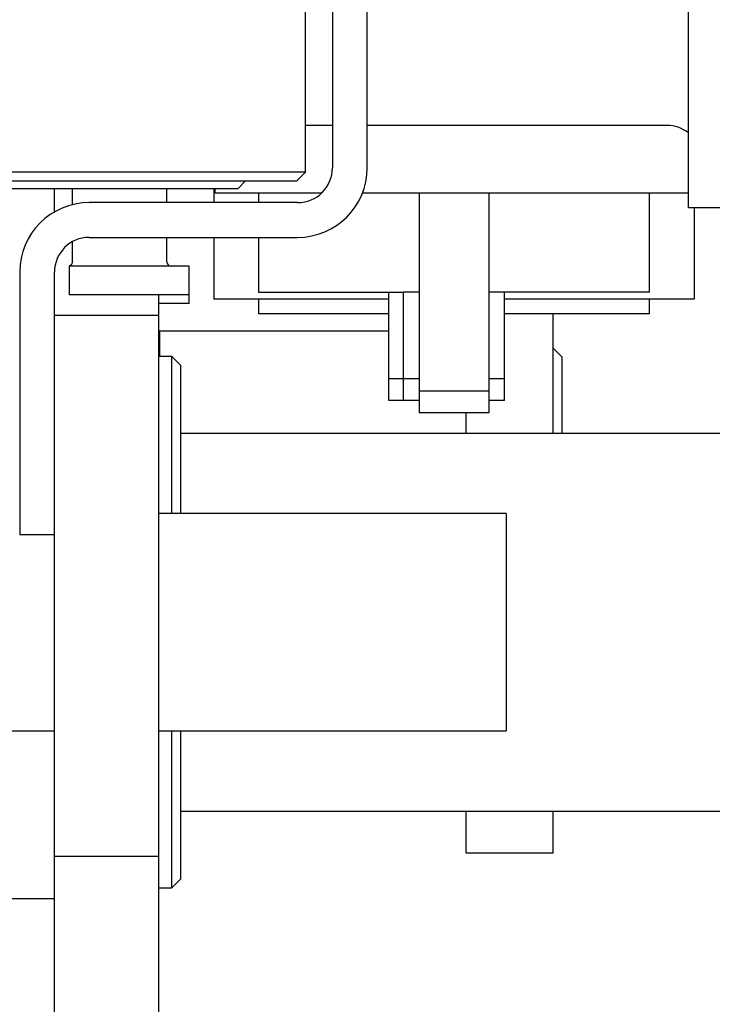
# Model space of a CAD drawing. Header units: millimetres. Extents: x 7592 to 10531, y 3981 to 6059.
# Tile 127 of 130: x 9573 to 9653, y 5505 to 5618. Entities that reach past the tile are written whole.
import ezdxf

# ---------------------------------------------------------------- set-up
doc = ezdxf.new("R2010")
doc.units = ezdxf.units.MM

msp = doc.modelspace()

# ---------------------------------------------------------------- linework, layer by layer
at = {"linetype": 'Continuous'}
for p, q in [((9650.266, 5605.562), (9650.266, 5734.062)), ((9606.166, 5600.413), (9606.166, 5625.613)), ((9609.266, 5624.913), (9609.266, 5600.913)), ((9613.266, 5600.913), (9613.266, 5624.913)), ((9609.266, 5605.812), (9606.167, 5605.812)), ((9609.266, 5605.812), (9606.167, 5605.812)), ((9647.766, 5605.812), (9613.267, 5605.812)), ((9647.766, 5605.812), (9613.267, 5605.812)), ((9650.266, 5596.312), (9650.266, 5605.562)), ((9584.766, 5600.413), (9563.366, 5600.413)), ((9606.166, 5600.413), (9584.766, 5600.413)), ((9605.166, 5599.413), (9606.166, 5600.413)), ((9564.366, 5599.413), (9584.766, 5599.413)), ((9584.766, 5599.413), (9605.166, 5599.413)), ((9598.366, 5598.513), (9599.266, 5599.413)), ((9598.366, 5598.513), (9571.166, 5598.513)), ((9577.266, 5595.842), (9577.266, 5598.513)), ((9579.316, 5598.513), (9579.316, 5596.672)), ((9590.216, 5596.914), (9590.216, 5598.513)), ((9595.616, 5598.513), (9595.616, 5596.913)), ((9595.766, 5598.012), (9595.766, 5598.513)), ((9595.766, 5598.012), (9595.766, 5598.513)), ((9600.766, 5598.012), (9595.766, 5598.012)), ((9608.02, 5598.012), (9600.766, 5598.012)), ((9600.766, 5598.012), (9600.766, 5596.913)), ((9619.266, 5598.012), (9612.721, 5598.012)), ((9619.266, 5598.012), (9619.266, 5575.212)), ((9627.266, 5598.012), (9619.266, 5598.012)), ((9627.266, 5598.012), (9627.266, 5575.212)), ((9645.766, 5598.012), (9627.266, 5598.012)), ((9650.266, 5598.012), (9645.766, 5598.012)), ((9645.766, 5586.612), (9645.766, 5598.012)), ((9605.266, 5596.913), (9581.266, 5596.913)), ((9662.266, 5596.312), (9650.266, 5596.312)), ((9650.916, 5596.312), (9650.916, 5585.812)), ((9579.316, 5592.406), (9579.316, 5590.091)), ((9581.266, 5592.913), (9605.266, 5592.913)), ((9590.216, 5590.113), (9590.216, 5592.913)), ((9595.616, 5592.913), (9595.616, 5585.812)), ((9600.766, 5592.913), (9600.766, 5586.612)), ((9573.266, 5588.913), (9573.266, 5558.713)), ((9577.266, 5583.078), (9577.266, 5588.913)), ((9592.766, 5589.613), (9578.966, 5589.613)), ((9578.966, 5589.613), (9578.966, 5586.313)), ((9592.766, 5586.313), (9592.766, 5589.613)), ((9600.766, 5586.612), (9617.466, 5586.612)), ((9615.766, 5576.612), (9615.766, 5586.612)), ((9618.549, 5586.612), (9617.466, 5586.612)), ((9617.466, 5576.612), (9617.466, 5586.612)), ((9619.266, 5586.612), (9618.549, 5586.612)), ((9627.983, 5586.612), (9627.266, 5586.612)), ((9629.066, 5586.612), (9627.983, 5586.612)), ((9629.066, 5576.612), (9629.066, 5586.612)), ((9645.766, 5586.612), (9629.066, 5586.612)), ((9592.766, 5586.313), (9578.966, 5586.313)), ((9589.266, 5583.948), (9589.266, 5586.313)), ((9592.766, 5585.313), (9589.266, 5585.313)), ((9592.766, 5585.313), (9592.766, 5586.313)), ((9615.767, 5585.812), (9595.616, 5585.812)), ((9600.766, 5585.812), (9600.766, 5584.112)), ((9650.916, 5585.812), (9629.066, 5585.812)), ((9645.766, 5584.112), (9645.766, 5585.812)), ((9615.766, 5584.112), (9600.766, 5584.112)), ((9645.766, 5584.112), (9629.066, 5584.112)), ((9634.666, 5570.346), (9634.666, 5584.112)), ((9577.266, 5583.948), (9589.266, 5583.948)), ((9577.266, 5583.948), (9589.266, 5583.948)), ((9577.266, 5573.948), (9577.266, 5583.078)), ((9589.266, 5573.948), (9589.266, 5583.948)), ((9589.366, 5582.096), (9589.266, 5581.996)), ((9589.366, 5582.096), (9589.366, 5579.196)), ((9615.766, 5582.096), (9589.366, 5582.096)), ((9635.666, 5579.171), (9634.666, 5580.171)), ((9590.766, 5579.196), (9589.266, 5579.196)), ((9590.766, 5561.095), (9590.766, 5579.196)), ((9591.766, 5578.196), (9590.766, 5579.196)), ((9635.666, 5579.171), (9635.666, 5570.346)), ((9591.766, 5578.196), (9591.766, 5561.094)), ((9615.766, 5574.112), (9615.766, 5576.612)), ((9617.466, 5576.612), (9615.766, 5576.612)), ((9617.466, 5574.112), (9617.466, 5576.612)), ((9619.266, 5576.612), (9617.466, 5576.612)), ((9629.066, 5576.612), (9627.266, 5576.612)), ((9629.066, 5574.112), (9629.066, 5576.612)), ((9619.266, 5575.212), (9619.266, 5572.712)), ((9627.266, 5575.212), (9619.266, 5575.212)), ((9627.266, 5575.212), (9627.266, 5572.712)), ((9577.266, 5530.135), (9577.266, 5573.948)), ((9589.266, 5530.135), (9589.266, 5573.948)), ((9617.466, 5574.112), (9615.766, 5574.112)), ((9619.266, 5574.112), (9617.466, 5574.112)), ((9629.066, 5574.112), (9627.266, 5574.112)), ((9627.266, 5572.712), (9619.266, 5572.712)), ((9624.666, 5570.346), (9624.666, 5572.712)), ((9673.966, 5570.346), (9591.764, 5570.346)), ((9629.266, 5561.096), (9589.263, 5561.096)), ((9629.266, 5561.096), (9629.266, 5548.596)), ((9573.266, 5558.713), (9577.266, 5558.713)), ((9629.266, 5548.596), (9629.266, 5536.096)), ((9531.963, 5536.096), (9577.264, 5536.096)), ((9589.263, 5536.096), (9629.266, 5536.096)), ((9590.766, 5517.996), (9590.766, 5536.097)), ((9591.766, 5536.098), (9591.766, 5518.996)), ((9577.266, 5517.282), (9577.266, 5530.135)), ((9589.266, 5517.282), (9589.266, 5530.135)), ((9591.764, 5526.846), (9673.966, 5526.846)), ((9624.666, 5521.996), (9624.666, 5526.846)), ((9634.666, 5521.996), (9634.666, 5526.846)), ((9634.666, 5521.996), (9624.666, 5521.996)), ((9577.266, 5521.654), (9589.266, 5521.654)), ((9590.766, 5517.996), (9591.766, 5518.996)), ((9577.266, 5499.852), (9577.266, 5517.282)), ((9589.266, 5517.996), (9590.766, 5517.996)), ((9589.266, 5499.852), (9589.266, 5517.282)), ((9536.766, 5516.796), (9577.266, 5516.796))]:
    msp.add_line(p, q, dxfattribs=at)
for centre, radius, start, end in [((9647.766, 5601.812), 4, 51.31687, 90), ((9605.266, 5600.913), 8, 270, 0), ((9605.266, 5600.913), 4, 270, 0), ((9581.266, 5588.913), 8, 90, 180), ((9581.266, 5588.913), 4, 90, 180), ((9590.716, 5590.113), 0.5, 180, 270)]:
    msp.add_arc(centre, radius, start, end, dxfattribs=at)
msp.add_open_spline([(9579.315, 5590.09), (9579.315, 5590.087), (9579.324, 5590.036), (9579.297, 5589.943), (9579.249, 5589.831), (9579.185, 5589.749), (9579.125, 5589.696), (9579.08, 5589.666), (9579.046, 5589.647), (9579.012, 5589.631), (9578.979, 5589.62), (9578.966, 5589.616), (9578.965, 5589.618)], degree=3, knots=[0, 0, 0, 0, 0.0077941, 0.1304666, 0.234015, 0.3224093, 0.394702, 0.4502825, 0.5051052, 0.5848954, 0.7438891, 1, 1, 1, 1], dxfattribs=at)

doc.saveas('drawing.dxf')
